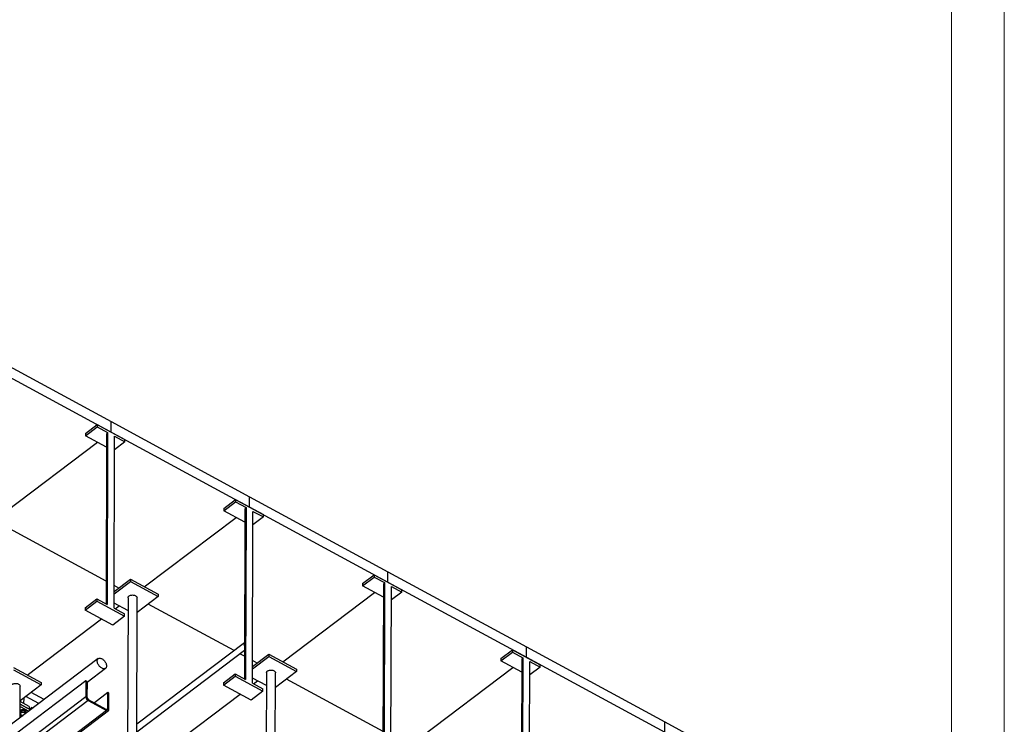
# Model space of a CAD drawing. Header units: millimetres. Extents: x 0 to 841, y 0 to 594.
# Tile 180 of 190: x 748 to 841, y 345 to 412. Entities that reach past the tile are written whole.
import ezdxf

# ---------------------------------------------------------------- set-up
doc = ezdxf.new("R2010")
doc.units = ezdxf.units.MM
doc.layers.add('TRAIT-FORT', color=4, linetype='Continuous', lineweight=25)

msp = doc.modelspace()

# ---------------------------------------------------------------- linework, layer by layer
at = {"color": 7, "linetype": 'Continuous', "lineweight": 18}
for p, q in [((841, 594), (841, 0)), ((836, 589), (836, 5))]:
    msp.add_line(p, q, dxfattribs=at)
at = {"layer": 'TRAIT-FORT', "color": 4, "linetype": 'Continuous', "lineweight": 25}
for p, q in [((743.408, 380.677), (756.503, 373.582)), ((743.405, 379.688), (756.5, 372.593)), ((756.5, 372.593), (756.503, 373.582)), ((756.503, 373.582), (769.598, 366.487)), ((754.084, 372.247), (755.19, 373.083)), ((754.085, 372.467), (755.191, 373.303)), ((755.191, 373.303), (755.19, 373.083)), ((755.19, 373.083), (756.172, 372.551)), ((755.191, 373.303), (757.81, 371.884)), ((756.5, 372.593), (769.596, 365.498)), ((754.085, 372.467), (754.084, 372.247)), ((756.068, 371.172), (754.084, 372.247)), ((756.071, 372.375), (756.029, 356.351)), ((756.172, 372.551), (756.13, 356.296)), ((756.785, 355.941), (756.827, 372.196)), ((757.809, 371.664), (756.824, 370.919)), ((756.827, 372.196), (757.809, 371.664)), ((757.809, 371.664), (757.81, 371.884)), ((746.544, 365.072), (755.225, 371.629)), ((767.18, 365.372), (768.286, 366.208)), ((768.286, 366.208), (770.905, 364.789)), ((768.286, 366.208), (768.286, 365.988)), ((769.596, 365.498), (769.598, 366.487)), ((769.598, 366.487), (782.694, 359.392)), ((767.179, 365.152), (768.286, 365.988)), ((767.18, 365.372), (767.179, 365.152)), ((769.163, 364.077), (767.179, 365.152)), ((768.286, 365.988), (769.268, 365.456)), ((769.167, 365.28), (769.125, 349.256)), ((769.268, 365.456), (769.225, 349.201)), ((769.596, 365.498), (782.691, 358.403)), ((759.639, 357.977), (768.32, 364.534)), ((769.88, 348.846), (769.923, 365.101)), ((770.905, 364.569), (769.919, 363.824)), ((769.923, 365.101), (770.905, 364.569)), ((770.905, 364.569), (770.905, 364.789)), ((756.035, 358.494), (746.916, 363.435)), ((756.789, 357.522), (758.33, 358.686)), ((758.33, 358.686), (758.329, 358.467)), ((758.33, 358.686), (760.949, 357.267)), ((780.275, 358.277), (781.382, 359.113)), ((780.275, 358.057), (781.381, 358.893)), ((781.382, 359.113), (781.381, 358.893)), ((781.381, 358.893), (782.363, 358.361)), ((781.382, 359.113), (784.001, 357.694)), ((782.691, 358.403), (782.694, 359.392)), ((782.694, 359.392), (795.789, 352.297)), ((756.788, 357.302), (758.329, 358.467)), ((757.223, 357.85), (756.79, 358.085)), ((758.329, 358.467), (760.948, 357.048)), ((780.275, 358.277), (780.275, 358.057)), ((782.259, 356.982), (780.275, 358.057)), ((782.262, 358.185), (782.22, 342.161)), ((782.363, 358.361), (782.32, 342.106)), ((782.691, 358.403), (795.786, 351.308)), ((782.975, 341.752), (783.018, 358.006)), ((783.018, 358.006), (784, 357.474)), ((784, 357.474), (784.001, 357.694)), ((754.041, 355.993), (755.148, 356.828)), ((755.148, 356.828), (755.147, 356.609)), ((755.148, 356.828), (756.13, 356.296)), ((758.104, 356.922), (758.065, 342.044)), ((758.921, 341.868), (758.961, 356.92)), ((760.948, 357.048), (758.957, 355.544)), ((760.949, 357.267), (760.948, 357.048)), ((772.734, 350.882), (781.415, 357.439)), ((784, 357.474), (783.015, 356.73)), ((754.041, 355.773), (755.147, 356.609)), ((754.041, 355.993), (754.041, 355.773)), ((755.147, 356.609), (757.766, 355.19)), ((756.785, 355.941), (757.767, 355.409)), ((758.101, 355.72), (756.786, 356.432)), ((756.878, 355.891), (757.257, 356.177)), ((768.136, 351.938), (760.011, 356.34)), ((748.576, 349.619), (755.602, 354.927)), ((756.66, 354.354), (754.041, 355.773)), ((757.766, 355.19), (756.66, 354.354)), ((757.766, 355.19), (757.767, 355.409)), ((769.111, 352.675), (758.929, 344.984)), ((795.786, 351.308), (795.789, 352.297)), ((795.789, 352.297), (808.884, 345.202)), ((755.288, 351.176), (686.454, 299.178)), ((758.928, 344.266), (769.132, 351.974)), ((769.13, 351.399), (768.688, 351.639)), ((769.883, 350.208), (771.424, 351.372)), ((769.884, 350.427), (771.425, 351.591)), ((771.425, 351.591), (771.424, 351.372)), ((771.424, 351.372), (774.043, 349.953)), ((771.425, 351.591), (774.044, 350.172)), ((793.37, 350.962), (794.476, 351.798)), ((793.371, 351.182), (793.37, 350.962)), ((793.371, 351.182), (794.477, 352.018)), ((794.477, 352.018), (794.476, 351.798)), ((794.476, 351.798), (795.458, 351.266)), ((794.477, 352.018), (797.096, 350.599)), ((795.458, 351.266), (795.416, 335.011)), ((795.786, 351.308), (808.882, 344.213)), ((747.267, 350.329), (749.886, 348.91)), ((754.227, 348.942), (755.977, 350.264)), ((770.319, 350.755), (769.886, 350.99)), ((785.83, 343.787), (794.511, 350.344)), ((795.354, 349.887), (793.37, 350.962)), ((795.357, 351.09), (795.315, 335.066)), ((796.071, 334.657), (796.113, 350.911)), ((797.095, 350.379), (796.11, 349.635)), ((796.113, 350.911), (797.095, 350.379)), ((797.095, 350.379), (797.096, 350.599)), ((747.266, 350.109), (749.885, 348.69)), ((767.136, 348.678), (768.242, 349.514)), ((767.137, 348.898), (768.243, 349.733)), ((768.243, 349.733), (768.242, 349.514)), ((768.242, 349.514), (770.861, 348.095)), ((768.243, 349.733), (769.225, 349.201)), ((771.196, 348.625), (769.881, 349.337)), ((771.199, 349.827), (771.16, 334.949)), ((772.017, 334.773), (772.056, 349.825)), ((774.043, 349.953), (772.053, 348.449)), ((774.044, 350.172), (774.043, 349.953)), ((754.118, 349.091), (640.007, 262.89)), ((747.89, 345.587), (747.898, 348.563)), ((749.885, 348.69), (747.894, 347.186)), ((749.886, 348.91), (749.885, 348.69)), ((754.118, 349.091), (754.114, 347.553)), ((754.227, 349.032), (754.118, 349.091)), ((754.227, 349.032), (754.223, 347.494)), ((767.137, 348.898), (767.136, 348.678)), ((769.755, 347.259), (767.136, 348.678)), ((769.88, 348.846), (770.862, 348.314)), ((769.973, 348.796), (770.352, 349.082)), ((782.225, 344.304), (773.107, 349.245)), ((754.114, 347.553), (640.003, 261.352)), ((748.232, 347.441), (748.23, 346.955)), ((749.681, 346.94), (748.451, 347.607)), ((750.179, 347.316), (748.948, 347.983)), ((756.191, 347.968), (754.919, 347.007)), ((756.187, 346.43), (756.191, 347.968)), ((756.3, 347.909), (756.191, 347.968)), ((756.296, 346.371), (756.3, 347.909)), ((761.672, 342.525), (768.697, 347.832)), ((770.861, 348.095), (769.755, 347.259)), ((770.861, 348.095), (770.862, 348.314)), ((754.331, 347.216), (640.221, 261.014)), ((747.893, 346.873), (748.883, 346.337)), ((748.764, 346.402), (747.893, 346.873)), ((747.893, 346.654), (748.713, 346.209)), ((748.764, 346.665), (747.894, 347.137)), ((748.764, 346.665), (748.764, 346.402)), ((748.779, 346.393), (748.983, 346.547)), ((748.983, 346.547), (748.982, 346.412)), ((749.086, 346.491), (748.983, 346.547)), ((754.331, 347.216), (756.077, 346.27)), ((754.332, 347.325), (756.078, 346.379)), ((756.077, 346.27), (641.967, 260.068)), ((642.139, 260.06), (756.25, 346.261)), ((747.891, 346.129), (748.032, 346.267)), ((747.891, 345.818), (748.068, 345.722)), ((748.032, 346.267), (748.032, 346.135)), ((748.312, 346.257), (748.032, 346.267)), ((748.312, 346.257), (748.312, 346.125)), ((748.312, 346.257), (748.439, 346.097)), ((748.439, 346.097), (748.439, 346.002)), ((748.473, 346.106), (748.473, 346.15)), ((756.187, 346.43), (756.105, 346.368)), ((808.882, 344.213), (808.884, 345.202)), ((808.884, 345.202), (821.98, 338.107))]:
    msp.add_line(p, q, dxfattribs=at)
at = {"layer": 'TRAIT-FORT', "color": 4, "linetype": 'Continuous', "lineweight": 25, "flags": 128}
for points in [[(758.104, 356.922), (758.104, 356.925), (758.109, 356.967), (758.125, 357.008), (758.15, 357.046), (758.185, 357.082), (758.227, 357.114), (758.276, 357.142), (758.332, 357.164), (758.392, 357.181), (758.456, 357.191), (758.521, 357.195), (758.586, 357.193), (758.651, 357.184), (758.712, 357.17), (758.769, 357.149), (758.821, 357.123), (758.866, 357.093), (758.903, 357.058), (758.932, 357.02), (758.951, 356.98), (758.96, 356.938), (758.961, 356.92)], [(755.196, 350.956), (755.2, 351.013), (755.211, 351.064), (755.231, 351.109), (755.257, 351.147), (755.29, 351.178), (755.33, 351.2), (755.374, 351.214), (755.423, 351.219), (755.476, 351.215), (755.532, 351.202), (755.59, 351.181), (755.648, 351.151), (755.706, 351.114), (755.763, 351.069), (755.817, 351.019), (755.868, 350.963), (755.915, 350.903), (755.957, 350.839), (755.993, 350.773), (756.022, 350.707), (756.045, 350.64), (756.06, 350.575), (756.068, 350.513), (756.068, 350.454), (756.06, 350.4), (756.044, 350.352), (756.021, 350.311), (755.991, 350.276), (755.955, 350.25), (755.913, 350.232), (755.866, 350.222), (755.815, 350.222), (755.76, 350.23), (755.704, 350.247), (755.646, 350.273), (755.587, 350.306), (755.53, 350.347), (755.474, 350.395), (755.421, 350.448), (755.372, 350.506), (755.328, 350.568), (755.289, 350.633), (755.256, 350.699), (755.23, 350.766), (755.211, 350.832), (755.199, 350.896), (755.196, 350.956)], [(771.199, 349.827), (771.199, 349.83), (771.205, 349.872), (771.221, 349.913), (771.246, 349.951), (771.28, 349.987), (771.322, 350.019), (771.372, 350.047), (771.427, 350.069), (771.487, 350.086), (771.551, 350.096), (771.616, 350.1), (771.682, 350.098), (771.746, 350.09), (771.808, 350.075), (771.865, 350.054), (771.916, 350.028), (771.961, 349.998), (771.999, 349.963), (772.027, 349.925), (772.046, 349.885), (772.055, 349.843), (772.056, 349.825)], [(747.041, 348.565), (747.041, 348.568), (747.047, 348.61), (747.062, 348.651), (747.088, 348.689), (747.122, 348.725), (747.164, 348.757), (747.214, 348.784), (747.269, 348.807), (747.329, 348.823), (747.393, 348.834), (747.458, 348.838), (747.523, 348.836), (747.588, 348.827), (747.649, 348.813), (747.707, 348.792), (747.758, 348.766), (747.803, 348.735), (747.84, 348.701), (747.869, 348.663), (747.888, 348.623), (747.897, 348.581), (747.898, 348.563)], [(747.965, 346.034), (747.943, 346.006), (747.931, 345.977), (747.928, 345.946), (747.936, 345.915), (747.953, 345.886), (747.979, 345.861), (748.013, 345.839), (748.053, 345.822), (748.098, 345.811), (748.146, 345.806), (748.179, 345.806)], [(748.389, 345.964), (748.382, 345.991), (748.364, 346.019), (748.338, 346.045), (748.304, 346.067), (748.264, 346.084), (748.219, 346.095), (748.171, 346.1), (748.123, 346.099), (748.076, 346.091), (748.033, 346.077), (747.996, 346.058), (747.965, 346.034)], [(748.473, 346.15), (748.473, 346.165), (748.463, 346.2), (748.445, 346.234), (748.417, 346.265), (748.38, 346.293), (748.337, 346.316), (748.288, 346.334), (748.234, 346.346), (748.179, 346.351), (748.122, 346.35), (748.067, 346.343), (748.015, 346.329)], [(748.439, 346.015), (748.44, 346.016), (748.46, 346.049), (748.471, 346.085), (748.472, 346.121), (748.463, 346.156), (748.444, 346.19), (748.416, 346.222), (748.38, 346.249), (748.337, 346.272), (748.287, 346.29), (748.234, 346.302), (748.179, 346.307), (748.122, 346.306), (748.067, 346.299), (748.015, 346.286)], [(756.077, 346.27), (756.12, 346.251), (756.161, 346.241), (756.199, 346.241), (756.232, 346.25), (756.259, 346.269), (756.279, 346.296), (756.292, 346.33), (756.296, 346.371)], [(756.078, 346.379), (756.099, 346.37), (756.119, 346.365), (756.138, 346.365), (756.155, 346.37), (756.169, 346.379), (756.179, 346.393), (756.185, 346.41), (756.187, 346.43)]]:
    msp.add_lwpolyline(points, dxfattribs=at)
at = {"layer": 'TRAIT-FORT', "color": 4, "linetype": 'Continuous', "lineweight": 25}
for centre, radius, start, end in [((756.298, 372.362), 0.227, 123.50185, 176.7768), ((769.393, 365.267), 0.227, 123.50185, 176.7768), ((782.488, 358.172), 0.227, 123.50185, 176.7768), ((769.186, 352.579), 0.121, 115.4579, 186.26454), ((769.436, 352.583), 0.371, 182.76551, 215.20868), ((795.584, 351.077), 0.227, 123.50185, 176.7768), ((754.538, 347.588), 0.426, 184.61531, 240.96385), ((754.435, 347.511), 0.213, 184.61531, 240.96385), ((748.097, 346.05), 0.292, 106.34162, 134.73647), ((748.097, 346.006), 0.292, 106.34162, 134.73647)]:
    msp.add_arc(centre, radius, start, end, dxfattribs=at)
for points, knots in [([(747.891, 345.994), (747.906, 346.004), (747.935, 346.022), (747.977, 346.065), (748.008, 346.103), (748.027, 346.128), (748.032, 346.135)], [0, 0, 0, 0, 0.330505, 0.605181, 0.887279, 1, 1, 1, 1]), ([(748.005, 345.825), (747.994, 345.834), (747.972, 345.852), (747.939, 345.891), (747.912, 345.929), (747.897, 345.955), (747.891, 345.964)], [0, 0, 0, 0, 0.29383, 0.594032, 0.849875, 1, 1, 1, 1]), ([(748.005, 345.825), (748.03, 345.819), (748.079, 345.808), (748.137, 345.802), (748.17, 345.803), (748.177, 345.804)], [0, 0, 0, 0, 0.433861, 0.87713, 1, 1, 1, 1]), ([(748.312, 346.125), (748.287, 346.121), (748.238, 346.113), (748.165, 346.112), (748.096, 346.12), (748.053, 346.13), (748.032, 346.135)], [0, 0, 0, 0, 0.264605, 0.534948, 0.765343, 1, 1, 1, 1]), ([(748.312, 346.125), (748.323, 346.106), (748.345, 346.068), (748.378, 346.024), (748.402, 345.996), (748.414, 345.986), (748.416, 345.985)], [0, 0, 0, 0, 0.32326, 0.653529, 0.934996, 1, 1, 1, 1])]:
    msp.add_open_spline(points, degree=3, knots=knots, dxfattribs=at)

doc.saveas('drawing.dxf')
